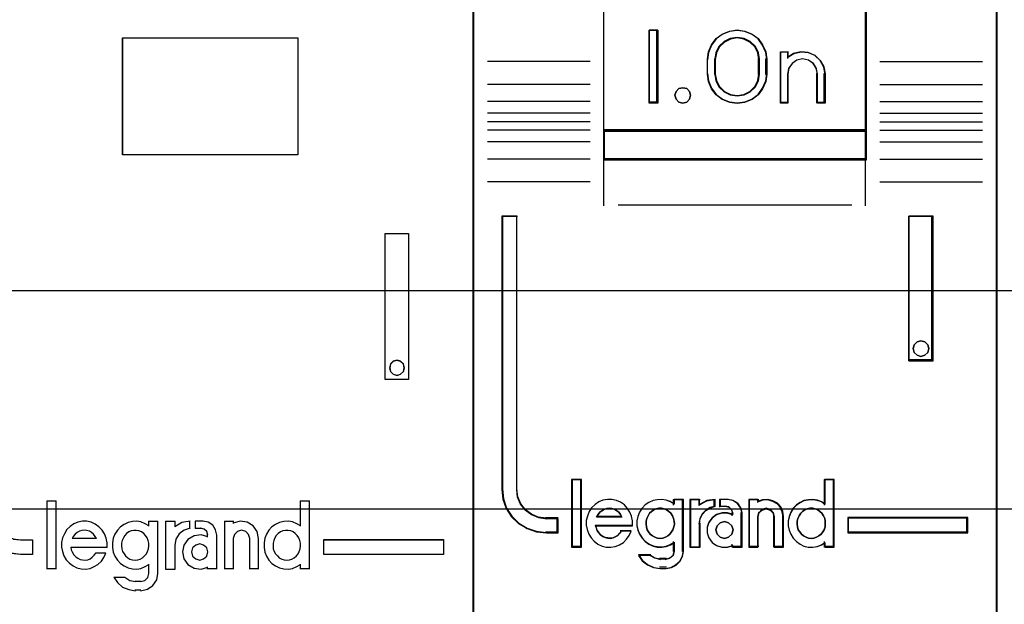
# Model space of a CAD drawing. Extents: x -558982 to 5119495, y -5290134 to 97908.
# Tile 145 of 256: x -473658 to -473320, y -21306 to -21106. Entities that reach past the tile are written whole.
import ezdxf

# ---------------------------------------------------------------- set-up
doc = ezdxf.new("R2010")
doc.units = 0
doc.header["$MEASUREMENT"] = 0
doc.layers.get('0').update_dxf_attribs({"color": 252})
doc.layers.add('30', color=7, linetype='Continuous')
doc.layers.add('45', color=8, linetype='Continuous')

# ---------------------------------------------------------------- blocks, each defined once
blk = doc.blocks.new('*U1075')
at = {"layer": '30', "color": 7}
blk.add_lwpolyline([(499.9802, -142.47767), (844.087401, -142.47767), (844.087401, -178.455247), (499.9802, -178.455247), (499.9802, -142.47767)], close=True, dxfattribs=at)
for points in [[(499.9802, -142.47767), (844.087401, -142.47767), (844.087401, -178.455247), (499.9802, -178.455247), (499.9802, -142.47767)], [(499.9802, -149.974543), (844.087401, -149.974543), (844.087401, -170.958374), (499.9802, -170.958374), (499.9802, -149.974543)]]:
    blk.add_lwpolyline(points, dxfattribs=at)
blk = doc.blocks.new('*U1078')
at = {"layer": '45', "color": 7}
for points in [[(599.990556, -118.986054), (618.009651, -118.986054), (618.009651, -118.986054), (618.009651, -202.015715), (618.009651, -202.015715), (599.990556, -202.015715), (599.990556, -202.015715), (599.990556, -118.986054), (599.990556, -118.986054)], [(605.9872, -162.28308), (612.002403, -162.28308), (612.002403, -166.300303), (605.9872, -166.300303), (605.9872, -162.28308)], [(605.992503, -162.288376), (611.9971, -162.288376), (611.9971, -166.295006), (605.992503, -166.295006), (605.992503, -162.288376)], [(600.989996, -168.996105), (601.493677, -168.996105), (601.493677, -178.507793), (601.522961, -178.765023), (601.628382, -179.004715), (601.780658, -179.215177), (601.991501, -179.367177), (602.231628, -179.472407), (602.489325, -179.501638), (602.893441, -179.501638), (602.893441, -180.004407), (602.489325, -180.004407), (602.161347, -179.963484), (601.839225, -179.858253), (601.558101, -179.671177), (601.312118, -179.425638), (601.136415, -179.139177), (601.030994, -178.835177), (600.989996, -178.507793), (600.989996, -168.996105)], [(614.995423, -168.990809), (615.803989, -168.990809), (615.803989, -168.990809), (615.803989, -174.006379), (615.803989, -174.006379), (614.995423, -174.006379), (614.995423, -174.006379), (614.995423, -168.990809), (614.995423, -168.990809)], [(615.000725, -168.996105), (615.798687, -168.996105), (615.798687, -174.001082), (615.000725, -174.001082), (615.000725, -168.996105)], [(615.65288, -173.602538), (615.623563, -173.473149), (615.523884, -173.384929), (615.406614, -173.349641), (615.277618, -173.384929), (615.183802, -173.473149), (615.154485, -173.602538), (615.183802, -173.726046), (615.277618, -173.820147), (615.406614, -173.855435), (615.523884, -173.820147), (615.623563, -173.726046), (615.65288, -173.602538)], [(606.419003, -180.203017), (606.513973, -180.191162), (606.591137, -180.161525), (606.674236, -180.120032), (606.745464, -180.054829), (606.80482, -179.983699), (606.84637, -179.900714), (606.876048, -179.811801), (606.893855, -179.711034), (606.887919, -179.616193), (606.864177, -179.521353), (606.828563, -179.43244), (606.781078, -179.355383), (606.715785, -179.29018), (606.632686, -179.230905), (606.549587, -179.19534), (606.460552, -179.183485), (606.371517, -179.183485), (606.288418, -179.19534), (606.199383, -179.230905), (606.128156, -179.29018), (606.062863, -179.355383), (606.015378, -179.43244), (605.973829, -179.521353), (605.956022, -179.616193), (605.950086, -179.711034), (605.961957, -179.811801), (605.9857, -179.900714), (606.039121, -179.983699), (606.092542, -180.054829), (606.169705, -180.120032), (606.240933, -180.161525), (606.329968, -180.191162), (606.419003, -180.203017)], [(611.626593, -180.203017), (611.715688, -180.191162), (611.798843, -180.161525), (611.881998, -180.120032), (611.953274, -180.054829), (612.012671, -179.983699), (612.048309, -179.900714), (612.083947, -179.811801), (612.089887, -179.711034), (612.089887, -179.616193), (612.066128, -179.521353), (612.03643, -179.43244), (611.977033, -179.355383), (611.911697, -179.29018), (611.840421, -179.230905), (611.757266, -179.19534), (611.668171, -179.183485), (611.579076, -179.183485), (611.484041, -179.19534), (611.406825, -179.230905), (611.32961, -179.29018), (611.264273, -179.355383), (611.216756, -179.43244), (611.175178, -179.521353), (611.15142, -179.616193), (611.15142, -179.711034), (611.157359, -179.811801), (611.192997, -179.900714), (611.234575, -179.983699), (611.299911, -180.054829), (611.365248, -180.120032), (611.448403, -180.161525), (611.537498, -180.191162), (611.626593, -180.203017)], [(608.908643, -179.920991), (608.87853, -179.782978), (608.770126, -179.680968), (608.637632, -179.638964), (608.499115, -179.680968), (608.390711, -179.782978), (608.354576, -179.920991), (608.390711, -180.059004), (608.499115, -180.161013), (608.637632, -180.203017), (608.770126, -180.161013), (608.87853, -180.059004), (608.908643, -179.920991)]]:
    blk.add_lwpolyline(points, close=True, dxfattribs=at)
at = {"layer": '45', "color": 59}
blk.add_lwpolyline([(599.995858, -118.99135), (618.004349, -118.99135), (618.004349, -202.010419), (599.995858, -202.010419), (599.995858, -118.99135)], close=True, dxfattribs=at)
at = {"layer": '45', "color": 1}
blk.add_lwpolyline([(602.233243, -179.477192), (602.492376, -179.506451), (602.492376, -179.506451), (602.898743, -179.506451), (602.898743, -179.506451), (602.898743, -180.009703), (602.898743, -180.009703), (602.492376, -180.009703), (602.492376, -180.009703), (602.16257, -179.968741)], dxfattribs=at)
at = {"layer": '45', "color": 255}
blk.add_lwpolyline([(615.658182, -173.602538), (615.628241, -173.470439), (615.526441, -173.380372), (615.406677, -173.344345), (615.274936, -173.380372), (615.179124, -173.470439), (615.149183, -173.602538), (615.179124, -173.728632), (615.274936, -173.824704), (615.406677, -173.860731), (615.526441, -173.824704), (615.628241, -173.728632), (615.658182, -173.602538)], close=True, dxfattribs=at)
at = {"layer": '45', "color": 7}
for points in [[(603.389185, -178.166601), (603.389185, -180.504905)], [(603.389185, -178.166601), (603.712611, -178.166601)], [(603.699356, -178.166601), (603.699356, -180.504905)], [(612.076632, -178.166601), (612.076632, -179.037837)], [(612.076632, -178.166601), (612.40536, -178.166601)], [(612.392105, -178.166601), (612.392105, -180.504905)], [(605.456993, -179.769047), (605.456993, -179.604215), (605.421579, -179.451156), (605.368459, -179.298098), (605.285826, -179.168587), (605.179585, -179.056736), (605.049734, -178.962547), (604.913981, -178.897791), (604.754619, -178.868357), (604.612963, -178.868357), (604.453601, -178.897791), (604.317848, -178.95666), (604.187997, -179.044963), (604.081755, -179.150926), (603.993221, -179.292211), (603.928295, -179.433496), (603.892882, -179.592441), (603.892882, -179.751386), (603.922393, -179.904445), (603.975514, -180.051616), (604.058146, -180.187014), (604.164388, -180.304751), (604.288336, -180.398941), (604.424089, -180.463697), (604.571647, -180.499018), (604.725107, -180.504905), (604.872665, -180.481357), (605.01432, -180.422489), (605.144171, -180.34596), (605.262217, -180.239996), (605.350752, -180.110485), (605.415677, -179.963313)], [(606.893855, -179.027302), (606.764004, -178.950773), (606.616447, -178.891904), (606.474791, -178.868357), (606.327233, -178.874244), (606.179676, -178.909565), (606.043923, -178.97432), (605.914072, -179.062623), (605.813733, -179.174474), (605.725198, -179.303985), (605.666175, -179.451156), (605.642566, -179.604215), (605.642566, -179.769047), (605.666175, -179.922105), (605.725198, -180.069277), (605.813733, -180.198788), (605.914072, -180.310638), (606.043923, -180.398941), (606.179676, -180.463697), (606.327233, -180.499018), (606.474791, -180.504905), (606.616447, -180.481357), (606.764004, -180.422489), (606.893855, -180.34596)], [(606.8806, -178.868357), (606.8806, -179.037837)], [(606.8806, -178.868357), (607.204026, -178.868357)], [(607.190771, -178.868357), (607.190771, -180.669089)], [(607.461177, -178.868357), (607.461177, -180.504905)], [(607.461177, -178.868357), (607.789905, -178.868357)], [(608.304206, -178.868357), (608.022443, -178.912227), (607.77665, -179.056374)], [(607.77665, -178.868357), (607.77665, -179.056374)], [(608.290951, -178.868357), (608.290951, -179.114633)], [(608.484477, -178.868357), (608.484477, -179.114633)], [(608.754883, -178.868357), (608.484477, -178.868357)], [(609.224116, -179.347669), (609.181898, -179.155944), (609.085401, -179.006159), (608.928592, -178.898314), (608.741627, -178.868357)], [(609.483918, -178.868357), (609.483918, -180.504905)], [(609.483918, -178.868357), (609.802042, -178.868357)], [(610.655676, -179.458891), (610.608175, -179.220291), (610.47161, -179.023447), (610.263795, -178.898182), (610.020353, -178.868357), (609.788787, -178.933972)], [(609.788787, -178.868357), (609.788787, -178.945153)], [(612.089887, -179.027302), (611.971726, -178.950773), (611.824026, -178.891904), (611.676325, -178.868357), (611.522716, -178.874244), (611.375016, -178.909565), (611.239131, -178.97432), (611.115063, -179.062623), (611.008718, -179.174474), (610.926006, -179.303985), (610.872834, -179.451156), (610.849202, -179.604215), (610.849202, -179.769047), (610.872834, -179.922105), (610.926006, -180.069277), (611.008718, -180.198788), (611.115063, -180.310638), (611.239131, -180.398941), (611.375016, -180.463697), (611.522716, -180.499018), (611.676325, -180.504905), (611.824026, -180.481357), (611.971726, -180.422489), (612.089887, -180.34596)], [(605.093801, -179.458891), (605.052212, -179.38587), (604.986857, -179.306764), (604.921503, -179.251998), (604.850207, -179.209403), (604.755145, -179.185063), (604.677908, -179.172892), (604.594729, -179.185063), (604.505609, -179.209403), (604.428372, -179.251998), (604.363018, -179.306764), (604.297663, -179.38587), (604.256074, -179.458891)], [(608.304206, -179.101393), (608.100378, -179.167302), (607.926524, -179.29912), (607.81262, -179.478872), (607.77665, -179.694575)], [(608.908643, -179.399455), (608.682848, -179.334429), (608.445168, -179.363986), (608.231257, -179.488128), (608.094592, -179.683207), (608.047056, -179.919667), (608.094592, -180.156127), (608.231257, -180.351206), (608.445168, -180.475347), (608.682848, -180.504905), (608.908643, -180.439878)], [(608.484477, -179.101393), (608.680654, -179.101393)], [(608.908643, -179.347669), (608.877374, -179.218374), (608.789822, -179.132177), (608.664747, -179.101393)], [(608.895388, -179.334429), (608.895388, -179.413873)], [(609.210861, -179.334429), (609.210861, -180.504905)], [(610.353458, -179.458891), (610.311408, -179.318934), (610.215294, -179.215488), (610.071122, -179.172892), (609.932958, -179.215488), (609.830837, -179.318934), (609.788787, -179.458891)], [(604.256074, -179.44565), (605.093801, -179.44565)], [(607.461177, -180.504905), (607.789905, -180.504905), (607.789905, -179.681335)], [(609.788787, -179.44565), (609.788787, -180.504905)], [(610.340203, -179.44565), (610.340203, -180.504905)], [(610.642421, -179.44565), (610.642421, -180.504905)], [(604.208355, -179.760779), (605.456993, -179.760779)], [(604.208355, -179.760779), (604.226168, -179.85165), (604.267731, -179.942521), (604.315232, -180.015217), (604.380545, -180.081856), (604.451796, -180.136379), (604.534923, -180.178785), (604.618049, -180.190901), (604.707113, -180.203017), (604.796177, -180.184843), (604.879303, -180.154553), (604.950554, -180.10003), (605.015868, -180.033392), (605.075244, -179.960695)], [(605.061989, -179.954093), (605.414577, -179.954093)], [(606.8806, -180.335424), (606.8806, -180.669089)], [(612.076632, -180.335424), (612.076632, -180.504905)], [(603.389185, -180.491664), (603.712611, -180.491664)], [(606.607543, -181.249031), (606.840171, -181.201097), (607.031046, -181.075271), (607.162272, -180.877543), (607.204026, -180.655849)], [(606.607543, -180.931255), (606.753745, -180.900654), (606.851213, -180.790492), (606.893855, -180.655849)], [(608.895388, -180.428109), (608.895388, -180.504905)], [(608.895388, -180.491664), (609.224116, -180.491664)], [(609.483918, -180.491664), (609.802042, -180.491664)], [(610.340203, -180.491664), (610.655676, -180.491664)], [(612.076632, -180.491664), (612.40536, -180.491664)], [(605.687633, -180.785607), (605.812895, -180.972181), (605.99184, -181.122643), (606.200609, -181.21292), (606.427273, -181.249031)], [(605.687633, -180.785607), (606.082638, -180.785607)], [(606.069383, -180.785607), (606.239229, -180.899592), (606.427273, -180.931255)], [(606.414017, -180.918014), (606.620798, -180.918014)], [(606.620798, -181.23579), (606.414017, -181.23579)]]:
    blk.add_lwpolyline(points, dxfattribs=at)
at = {"layer": '45', "color": 1}
for points in [[(612.8905, -179.493317), (617.004909, -179.493317), (617.004909, -179.493317), (617.004909, -180.009703), (617.004909, -180.009703), (612.8905, -180.009703), (612.8905, -180.009703), (612.8905, -179.493317), (612.8905, -179.493317)], [(612.895802, -179.498613), (616.999606, -179.498613), (616.999606, -180.004407), (612.895802, -180.004407), (612.895802, -179.498613)]]:
    blk.add_lwpolyline(points, close=True, dxfattribs=at)
blk = doc.blocks.new('*U1079')
at = {"layer": '45', "color": 7}
for points in [[(635.994284, -119.158183), (618.007, -119.158183), (618.007, -200.929979), (635.994284, -200.929979), (635.994284, -119.158183)], [(635.975726, -119.179368), (618.025558, -119.179368), (618.025558, -200.908794), (635.975726, -200.908794), (635.975726, -119.179368)], [(622.492554, -165.482028), (631.50873, -165.482028), (631.50873, -161.006678), (622.492554, -161.006678), (622.492554, -165.482028)], [(624.356233, -162.020914), (624.356233, -164.528699), (624.059317, -164.528699), (624.059317, -162.020914), (624.356233, -162.020914)], [(628.057212, -162.767677), (628.096846, -163.018456), (628.096846, -163.531158), (628.057212, -163.781937), (627.949636, -164.027142), (627.796764, -164.238911), (627.587274, -164.389378), (627.33815, -164.489689), (627.077702, -164.528699), (626.811592, -164.489689), (626.562468, -164.389378), (626.35864, -164.238911), (626.200106, -164.027142), (626.09253, -163.781937), (626.052896, -163.531158), (626.052896, -163.018456), (626.09253, -162.767677), (626.200106, -162.522471), (626.35864, -162.310703), (626.562468, -162.160236), (626.811592, -162.059924), (627.077702, -162.020914), (627.33815, -162.059924), (627.587274, -162.160236), (627.796764, -162.310703), (627.949636, -162.522471), (628.057212, -162.767677)], [(627.842346, -163.530832), (627.842346, -163.016429), (627.802403, -162.792776), (627.699693, -162.580306), (627.522803, -162.412566), (627.311676, -162.30633), (627.077724, -162.267191), (626.838066, -162.30633), (626.62694, -162.412566), (626.450049, -162.580306), (626.347339, -162.792776), (626.307396, -163.016429), (626.307396, -163.530832), (626.347339, -163.754485), (626.450049, -163.966955), (626.62694, -164.134695), (626.838066, -164.24093), (627.077724, -164.274478), (627.311676, -164.24093), (627.522803, -164.134695), (627.699693, -163.966955), (627.802403, -163.754485), (627.842346, -163.530832)], [(629.019525, -162.815902), (629.270161, -162.759744), (629.509405, -162.782207), (629.742952, -162.883291), (629.925233, -163.057378), (630.050551, -163.276392), (630.090425, -163.523484), (630.090425, -164.528699), (629.828396, -164.528699), (629.828396, -163.523484), (629.788522, -163.321317), (629.685989, -163.158461), (629.520797, -163.046147), (629.315731, -163.006837), (629.122058, -163.046147), (628.962562, -163.158461), (628.84294, -163.321317), (628.808762, -163.523484), (628.808762, -164.528699), (628.558126, -164.528699), (628.558126, -162.759744), (628.808762, -162.759744), (628.808762, -162.950679), (629.019525, -162.815902)], [(625.441567, -164.124535), (625.477622, -164.255294), (625.441567, -164.386053), (625.345423, -164.487094), (625.213225, -164.528699), (625.069008, -164.487094), (624.978873, -164.386053), (624.93681, -164.255294), (624.978873, -164.124535), (625.069008, -164.023494), (625.213225, -163.993776), (625.345423, -164.023494), (625.441567, -164.124535)], [(631.50873, -165.439658), (622.492554, -165.439658), (622.492554, -166.467135), (631.50873, -166.467135), (631.50873, -165.439658)], [(620.933745, -179.268225), (620.933745, -178.778737), (620.531278, -178.778737), (620.259189, -178.740238), (620.02111, -178.63574), (619.811374, -178.487243), (619.646986, -178.283748), (619.539284, -178.041754), (619.510941, -177.77776), (619.510941, -168.394978), (619.006441, -168.394978), (619.006441, -177.77776), (619.040452, -178.113252), (619.148155, -178.432245), (619.329548, -178.712738), (619.578964, -178.943733), (619.868059, -179.119729), (620.185498, -179.229726), (620.531278, -179.268225), (620.933745, -179.268225)], [(632.961498, -168.394978), (632.961498, -173.360233), (633.801876, -173.360233), (633.801876, -168.394978), (632.961498, -168.394978)], [(633.614666, -172.809774), (633.650767, -172.939886), (633.614666, -173.081826), (633.518394, -173.170539), (633.380004, -173.211938), (633.247631, -173.170539), (633.15136, -173.081826), (633.115258, -172.939886), (633.15136, -172.809774), (633.247631, -172.709233), (633.380004, -172.679663), (633.518394, -172.709233), (633.614666, -172.809774)], [(621.721103, -179.742242), (621.721103, -177.448956), (621.413582, -177.448956), (621.413582, -179.742242), (621.721103, -179.742242)], [(634.994843, -178.738598), (630.867179, -178.738598), (630.867179, -179.268225), (634.994843, -179.268225), (634.994843, -178.738598)]]:
    blk.add_lwpolyline(points, close=True, dxfattribs=at)
at = {"layer": '45', "color": 139}
for points in [[(635.994284, -119.158183), (618.007, -119.158183), (618.007, -200.929979), (635.994284, -200.929979), (635.994284, -119.158183)], [(625.477622, -164.255294), (625.441567, -164.124535), (625.345423, -164.023494), (625.213225, -163.993776), (625.069008, -164.023494), (624.978873, -164.124535), (624.93681, -164.255294), (624.978873, -164.386053), (625.069008, -164.487094), (625.213225, -164.528699), (625.345423, -164.487094), (625.441567, -164.386053), (625.477622, -164.255294)], [(633.650767, -172.939886), (633.614666, -172.809774), (633.518394, -172.709233), (633.380004, -172.679663), (633.247631, -172.709233), (633.15136, -172.809774), (633.115258, -172.939886), (633.15136, -173.081826), (633.247631, -173.170539), (633.380004, -173.211938), (633.518394, -173.170539), (633.614666, -173.081826), (633.650767, -172.939886)], [(624.428647, -179.453595), (624.527099, -179.442183), (624.613967, -179.413653), (624.695045, -179.368006), (624.76454, -179.310947), (624.828244, -179.231064), (624.868783, -179.156887), (624.897739, -179.059886), (624.920904, -178.962885), (624.909321, -178.865884), (624.891948, -178.768883), (624.851409, -178.683294), (624.799288, -178.592), (624.729793, -178.529234), (624.654506, -178.477881), (624.567637, -178.437939), (624.474977, -178.420822), (624.388109, -178.420822), (624.289657, -178.437939), (624.214371, -178.477881), (624.133293, -178.529234), (624.063798, -178.592), (624.017468, -178.683294), (623.97693, -178.768883), (623.947973, -178.865884), (623.947973, -178.962885), (623.959556, -179.059886), (623.988512, -179.156887), (624.034842, -179.231064), (624.092755, -179.310947), (624.173832, -179.368006), (624.25491, -179.413653), (624.341779, -179.442183), (624.428647, -179.453595)], [(629.61589, -179.453595), (629.7089, -179.442183), (629.796096, -179.413653), (629.883293, -179.368006), (629.95305, -179.310947), (630.011182, -179.231064), (630.0635, -179.156887), (630.092565, -179.059886), (630.098378, -178.962885), (630.098378, -178.865884), (630.080939, -178.768883), (630.040247, -178.683294), (629.982116, -178.592), (629.912359, -178.529234), (629.842601, -178.477881), (629.755404, -178.437939), (629.668208, -178.420822), (629.569385, -178.420822), (629.482188, -178.437939), (629.394991, -178.477881), (629.313608, -178.529234), (629.255476, -178.592), (629.197345, -178.683294), (629.156653, -178.768883), (629.133401, -178.865884), (629.133401, -178.962885), (629.145027, -179.059886), (629.174093, -179.156887), (629.226411, -179.231064), (629.284542, -179.310947), (629.354299, -179.368006), (629.441496, -179.413653), (629.528693, -179.442183), (629.61589, -179.453595)], [(626.933041, -179.164948), (626.891192, -179.02357), (626.783582, -178.917536), (626.640101, -178.876301), (626.49662, -178.917536), (626.38901, -179.02357), (626.347162, -179.164948), (626.38901, -179.306326), (626.49662, -179.41236), (626.640101, -179.453595), (626.783582, -179.41236), (626.891192, -179.306326), (626.933041, -179.164948)]]:
    blk.add_lwpolyline(points, close=True, dxfattribs=at)
for points in [[(622.492554, -155.318482), (622.492554, -166.467135)], [(631.466313, -155.318482), (631.466313, -166.467135)], [(624.356233, -162.020914), (624.059317, -162.020914)], [(624.059317, -162.020914), (624.059317, -164.528699)], [(624.313816, -162.020914), (624.313816, -164.528699)], [(628.096846, -163.043095), (628.057212, -162.786122), (627.949636, -162.53486), (627.796764, -162.317861), (627.587274, -162.163677), (627.33815, -162.060888), (627.077702, -162.020914), (626.811592, -162.060888), (626.562468, -162.163677), (626.35864, -162.317861), (626.200106, -162.53486), (626.09253, -162.786122), (626.052896, -163.043095)], [(627.842346, -163.043095), (627.802403, -162.811482), (627.699693, -162.591449), (627.522803, -162.41774), (627.311676, -162.307723), (627.077724, -162.267191), (626.838066, -162.307723), (626.62694, -162.41774), (626.450049, -162.591449), (626.347339, -162.811482), (626.307396, -163.043095)], [(628.558126, -162.759744), (628.841787, -162.759744)], [(628.558126, -162.759744), (628.558126, -164.528699)], [(628.802021, -162.759744), (628.802021, -162.987484)], [(630.090425, -163.546241), (630.050342, -163.291786), (629.924364, -163.066247), (629.741125, -162.886972), (629.506349, -162.782877), (629.265847, -162.759744), (629.013892, -162.817575), (628.802021, -162.956369)], [(622.033925, -163.096058), (618.505395, -163.096058)], [(626.052896, -163.546241), (626.052896, -163.003373)], [(626.307396, -163.546241), (626.307396, -163.003373)], [(627.802581, -163.546241), (627.802581, -163.003373)], [(628.05708, -163.546241), (628.05708, -163.003373)], [(629.835926, -163.546241), (629.795494, -163.333814), (629.691526, -163.162693), (629.524022, -163.044678), (629.316086, -163.003373), (629.119701, -163.044678), (628.957973, -163.162693), (628.836677, -163.333814), (628.802021, -163.546241)], [(631.967359, -163.096058), (635.495889, -163.096058)], [(626.052896, -163.506519), (626.09253, -163.763492), (626.200106, -164.014754), (626.35864, -164.231753), (626.562468, -164.385937), (626.811592, -164.488726), (627.077702, -164.528699), (627.33815, -164.488726), (627.587274, -164.385937), (627.796764, -164.231753), (627.949636, -164.014754), (628.057212, -163.763492), (628.096846, -163.506519)], [(626.307396, -163.506519), (626.347339, -163.737484), (626.450049, -163.956901), (626.62694, -164.130125), (626.838066, -164.239834), (627.077724, -164.274478), (627.311676, -164.239834), (627.522803, -164.130125), (627.699693, -163.956901), (627.802403, -163.737484), (627.842346, -163.506519)], [(628.802021, -163.506519), (628.802021, -164.528699)], [(629.79616, -163.506519), (629.79616, -164.528699)], [(630.05066, -163.506519), (630.05066, -164.528699)], [(622.033925, -163.885202), (618.505395, -163.885202)], [(631.967359, -163.885202), (635.495889, -163.885202)], [(622.033925, -164.47044), (618.505395, -164.47044)], [(624.356233, -164.486329), (624.059317, -164.486329)], [(628.558126, -164.486329), (628.841787, -164.486329)], [(629.79616, -164.486329), (630.090425, -164.486329)], [(631.967359, -164.47044), (635.495889, -164.47044)], [(622.033925, -164.870309), (618.505395, -164.870309)], [(622.033925, -165.1669), (618.505395, -165.1669)], [(631.967359, -164.870309), (635.495889, -164.870309)], [(631.967359, -165.1669), (635.495889, -165.1669)], [(622.033925, -165.450251), (618.505395, -165.450251)], [(622.492554, -165.439658), (631.50873, -165.439658)], [(631.967359, -165.450251), (635.495889, -165.450251)], [(622.033925, -165.852767), (618.505395, -165.852767)], [(631.967359, -165.852767), (635.495889, -165.852767)], [(622.033925, -166.443302), (618.505395, -166.443302)], [(622.492554, -166.427413), (631.50873, -166.427413)], [(622.492554, -166.427413), (622.492554, -168.050721)], [(631.466313, -166.427413), (631.466313, -168.050721)], [(631.967359, -166.443302), (635.495889, -166.443302)], [(622.033925, -167.22715), (618.505395, -167.22715)], [(631.967359, -167.22715), (635.495889, -167.22715)], [(622.988298, -168.010998), (631.012986, -168.010998)], [(619.006441, -168.394978), (619.006441, -177.782621)], [(619.006441, -168.394978), (619.541951, -168.394978)], [(619.499534, -168.394978), (619.499534, -177.782621)], [(632.961498, -173.360233), (632.961498, -168.394978)], [(632.961498, -168.394978), (633.801876, -168.394978)], [(633.75946, -173.360233), (633.75946, -168.394978)], [(632.961498, -173.320511), (633.801876, -173.320511)], [(621.392374, -177.430419), (621.392374, -179.760779)], [(621.392374, -177.430419), (621.73966, -177.430419)], [(621.699894, -177.430419), (621.699894, -179.760779)], [(630.055962, -177.430419), (630.055962, -178.314896)], [(630.055962, -177.430419), (630.40855, -177.430419)], [(630.366133, -177.430419), (630.366133, -179.760779)], [(619.006441, -177.742899), (619.040678, -178.086238), (619.149095, -178.412692), (619.331691, -178.699746), (619.582761, -178.936143), (619.873774, -179.116255), (620.193317, -179.228826), (620.541391, -179.268225)], [(619.499534, -177.742899), (619.528474, -178.016675), (619.638448, -178.267637), (619.806303, -178.478673), (620.020463, -178.632673), (620.263563, -178.741042), (620.541391, -178.780968)], [(623.484042, -179.019915), (623.484042, -178.85715), (623.455529, -178.694384), (623.392801, -178.554069), (623.307262, -178.419367), (623.204615, -178.307115), (623.067753, -178.2117), (622.930891, -178.155574), (622.776921, -178.116286), (622.622951, -178.116286), (622.468981, -178.144349), (622.326416, -178.200475), (622.200959, -178.295889), (622.081205, -178.402529), (621.995666, -178.537231), (621.93864, -178.688771), (621.898722, -178.840312), (621.898722, -179.003077), (621.927235, -179.154618), (621.984261, -179.306158), (622.064097, -179.435248), (622.166744, -179.553112), (622.292201, -179.648527), (622.440468, -179.715878), (622.583033, -179.749553), (622.737003, -179.760779), (622.890973, -179.732716), (623.03924, -179.67659), (623.1704, -179.592401), (623.278749, -179.485761), (623.375693, -179.351059), (623.444124, -179.210744)], [(624.920904, -178.279052), (624.783429, -178.194862), (624.640225, -178.144349), (624.491294, -178.116286), (624.336634, -178.127511), (624.193431, -178.155574), (624.0445, -178.222925), (623.918481, -178.307115), (623.815374, -178.419367), (623.723724, -178.554069), (623.666443, -178.705609), (623.637802, -178.85715), (623.637802, -179.019915), (623.666443, -179.171455), (623.723724, -179.31177), (623.815374, -179.446473), (623.918481, -179.558725), (624.0445, -179.654139), (624.193431, -179.715878), (624.336634, -179.749553), (624.491294, -179.760779), (624.640225, -179.732716), (624.783429, -179.67659), (624.920904, -179.592401)], [(624.881138, -178.116286), (624.881138, -178.314896)], [(624.881138, -178.116286), (625.233726, -178.116286)], [(625.19131, -178.116286), (625.19131, -179.909074)], [(625.453762, -178.116286), (625.453762, -179.760779)], [(625.453762, -178.116286), (625.803699, -178.116286)], [(626.320651, -178.116286), (626.027327, -178.163525), (625.763933, -178.325489)], [(625.763933, -178.116286), (625.763933, -178.325489)], [(626.320651, -178.344026), (626.147051, -178.396963), (625.997396, -178.485192), (625.871685, -178.614594), (625.793865, -178.78517), (625.763933, -178.955745)], [(626.280886, -178.116286), (626.280886, -178.386396)], [(626.474411, -178.116286), (626.474411, -178.386396)], [(626.771327, -178.116286), (626.474411, -178.116286)], [(626.474411, -178.344026), (626.699749, -178.344026)], [(626.933041, -178.611487), (626.887089, -178.481018), (626.788622, -178.376643), (626.657333, -178.344026)], [(627.243212, -178.611487), (627.200858, -178.420566), (627.085896, -178.259477), (626.92253, -178.15805), (626.728911, -178.116286)], [(627.473852, -178.116286), (627.473852, -179.760779)], [(627.473852, -178.116286), (627.815836, -178.116286)], [(628.66947, -178.730654), (628.640377, -178.55512), (628.570555, -178.385438), (628.454185, -178.256713), (628.297085, -178.168946), (628.128348, -178.116286), (627.942156, -178.127988), (627.773419, -178.186499)], [(627.773419, -178.116286), (627.773419, -178.222211)], [(630.098378, -178.279052), (629.971968, -178.194862), (629.82832, -178.144349), (629.673181, -178.116286), (629.518041, -178.127511), (629.368647, -178.155574), (629.236492, -178.222925), (629.110081, -178.307115), (629.000909, -178.419367), (628.91472, -178.554069), (628.857261, -178.705609), (628.828532, -178.85715), (628.828532, -179.019915), (628.857261, -179.171455), (628.91472, -179.31177), (629.000909, -179.446473), (629.110081, -179.558725), (629.236492, -179.654139), (629.368647, -179.715878), (629.518041, -179.749553), (629.673181, -179.760779), (629.82832, -179.732716), (629.971968, -179.67659), (630.098378, -179.592401)], [(623.123501, -178.730654), (623.076814, -178.635807), (623.018456, -178.55993), (622.948426, -178.509345), (622.866724, -178.452437), (622.779187, -178.433468), (622.691649, -178.420822), (622.604111, -178.433468), (622.52241, -178.452437), (622.434872, -178.509345), (622.364842, -178.55993), (622.306484, -178.635807), (622.253961, -178.730654)], [(622.253961, -178.690932), (623.123501, -178.690932)], [(626.933041, -178.636529), (626.746631, -178.57971), (626.560221, -178.57971), (626.367986, -178.636529), (626.222354, -178.744486), (626.105847, -178.897898), (626.047594, -179.068355), (626.047594, -179.261541), (626.105847, -179.431998), (626.222354, -179.591092), (626.367986, -179.693367), (626.560221, -179.750186), (626.746631, -179.750186), (626.933041, -179.693367)], [(626.890624, -178.569117), (626.890624, -178.675043)], [(627.200795, -178.569117), (627.200795, -179.760779)], [(628.359298, -178.730654), (628.31745, -178.572576), (628.221796, -178.465083), (628.066359, -178.420822), (627.922878, -178.465083), (627.815268, -178.572576), (627.773419, -178.730654)], [(627.773419, -178.690932), (627.773419, -179.760779)], [(628.316882, -178.690932), (628.316882, -179.760779)], [(628.629704, -178.690932), (628.629704, -179.760779)], [(620.498975, -178.738598), (620.933745, -178.738598)], [(620.893979, -178.738598), (620.893979, -179.268225)], [(620.893979, -178.738598), (620.893979, -179.268225)], [(622.208893, -178.998115), (623.484042, -178.998115)], [(622.208893, -178.998115), (622.237986, -179.088013), (622.267078, -179.17791), (622.325264, -179.261814), (622.383449, -179.333732), (622.464908, -179.393663), (622.552185, -179.423629), (622.639463, -179.441608), (622.732559, -179.453595), (622.819837, -179.435615), (622.895477, -179.40565), (622.976937, -179.351711), (623.046759, -179.279793), (623.104944, -179.201882)], [(625.453762, -179.760779), (625.803699, -179.760779), (625.803699, -178.916023)], [(630.867179, -178.738598), (634.994843, -178.738598)], [(630.867179, -178.738598), (630.867179, -179.268225)], [(634.955077, -179.268225), (634.955077, -178.738598)], [(620.498975, -179.228503), (620.933745, -179.228503)], [(623.065178, -179.183485), (623.444276, -179.183485)], [(630.867179, -179.228503), (634.994843, -179.228503)], [(621.392374, -179.721057), (621.73966, -179.721057)], [(624.881138, -179.556872), (624.881138, -179.909074)], [(626.890624, -179.654853), (626.890624, -179.760779)], [(626.890624, -179.721057), (627.243212, -179.721057)], [(627.473852, -179.721057), (627.815836, -179.721057)], [(628.316882, -179.721057), (628.66947, -179.721057)], [(630.055962, -179.556872), (630.055962, -179.760779)], [(630.055962, -179.721057), (630.40855, -179.721057)], [(623.685521, -180.004407), (623.820601, -180.202124), (624.002666, -180.351909), (624.21997, -180.453763), (624.449019, -180.48372)], [(623.685521, -180.004407), (624.109687, -180.004407)], [(624.069921, -180.004407), (624.250148, -180.126332), (624.449019, -180.176536)], [(624.608082, -180.48372), (624.798754, -180.454464), (624.965593, -180.366697), (625.108597, -180.237973), (625.197975, -180.056588), (625.233726, -179.869352)], [(624.608082, -180.176536), (624.754916, -180.132653), (624.876215, -180.026079), (624.920904, -179.869352)], [(624.409254, -180.136814), (624.650498, -180.136814)], [(624.650498, -180.443998), (624.409254, -180.443998)]]:
    blk.add_lwpolyline(points, dxfattribs=at)
at = {"layer": '45', "color": 59}
for points in [[(622.492554, -165.482028), (631.50873, -165.482028), (631.50873, -161.006678), (622.492554, -161.006678), (622.492554, -165.482028)], [(624.356233, -162.020914), (624.356233, -164.528699), (624.059317, -164.528699), (624.059317, -162.020914), (624.356233, -162.020914)], [(628.057212, -162.767677), (628.096846, -163.018456), (628.096846, -163.531158), (628.057212, -163.781937), (627.949636, -164.027142), (627.796764, -164.238911), (627.587274, -164.389378), (627.33815, -164.489689), (627.077702, -164.528699), (626.811592, -164.489689), (626.562468, -164.389378), (626.35864, -164.238911), (626.200106, -164.027142), (626.09253, -163.781937), (626.052896, -163.531158), (626.052896, -163.018456), (626.09253, -162.767677), (626.200106, -162.522471), (626.35864, -162.310703), (626.562468, -162.160236), (626.811592, -162.059924), (627.077702, -162.020914), (627.33815, -162.059924), (627.587274, -162.160236), (627.796764, -162.310703), (627.949636, -162.522471), (628.057212, -162.767677)], [(627.842346, -163.530832), (627.842346, -163.016429), (627.802403, -162.792776), (627.699693, -162.580306), (627.522803, -162.412566), (627.311676, -162.30633), (627.077724, -162.267191), (626.838066, -162.30633), (626.62694, -162.412566), (626.450049, -162.580306), (626.347339, -162.792776), (626.307396, -163.016429), (626.307396, -163.530832), (626.347339, -163.754485), (626.450049, -163.966955), (626.62694, -164.134695), (626.838066, -164.24093), (627.077724, -164.274478), (627.311676, -164.24093), (627.522803, -164.134695), (627.699693, -163.966955), (627.802403, -163.754485), (627.842346, -163.530832)], [(627.823789, -163.52603), (627.823789, -163.021128), (627.784812, -162.801606), (627.684585, -162.593059), (627.511972, -162.428418), (627.30595, -162.324145), (627.077655, -162.285728), (626.843792, -162.324145), (626.63777, -162.428418), (626.465157, -162.593059), (626.36493, -162.801606), (626.325953, -163.021128), (626.325953, -163.52603), (626.36493, -163.745552), (626.465157, -163.954098), (626.63777, -164.11874), (626.843792, -164.223013), (627.077655, -164.255941), (627.30595, -164.223013), (627.511972, -164.11874), (627.684585, -163.954098), (627.784812, -163.745552), (627.823789, -163.52603)], [(629.019525, -162.815902), (629.270161, -162.759744), (629.509405, -162.782207), (629.742952, -162.883291), (629.925233, -163.057378), (630.050551, -163.276392), (630.090425, -163.523484), (630.090425, -164.528699), (629.828396, -164.528699), (629.828396, -163.523484), (629.788522, -163.321317), (629.685989, -163.158461), (629.520797, -163.046147), (629.315731, -163.006837), (629.122058, -163.046147), (628.962562, -163.158461), (628.84294, -163.321317), (628.808762, -163.523484), (628.808762, -164.528699), (628.558126, -164.528699), (628.558126, -162.759744), (628.808762, -162.759744), (628.808762, -162.950679), (629.019525, -162.815902)], [(625.441567, -164.124535), (625.477622, -164.255294), (625.441567, -164.386053), (625.345423, -164.487094), (625.213225, -164.528699), (625.069008, -164.487094), (624.978873, -164.386053), (624.93681, -164.255294), (624.978873, -164.124535), (625.069008, -164.023494), (625.213225, -163.993776), (625.345423, -164.023494), (625.441567, -164.124535)], [(631.50873, -165.439658), (622.492554, -165.439658), (622.492554, -166.467135), (631.50873, -166.467135), (631.50873, -165.439658)], [(631.487521, -165.460843), (622.511112, -165.460843), (622.511112, -166.448598), (631.487521, -166.448598), (631.487521, -165.460843)], [(632.961498, -168.394978), (632.961498, -173.360233), (633.801876, -173.360233), (633.801876, -168.394978), (632.961498, -168.394978)], [(633.614666, -172.809774), (633.650767, -172.939886), (633.614666, -173.081826), (633.518394, -173.170539), (633.380004, -173.211938), (633.247631, -173.170539), (633.15136, -173.081826), (633.115258, -172.939886), (633.15136, -172.809774), (633.247631, -172.709233), (633.380004, -172.679663), (633.518394, -172.709233), (633.614666, -172.809774)], [(621.73966, -179.760779), (621.73966, -177.430419), (621.392374, -177.430419), (621.392374, -179.760779), (621.73966, -179.760779)], [(628.828532, -178.8632), (628.828532, -179.024875), (628.857052, -179.175401), (628.914092, -179.314777), (628.999653, -179.448577), (629.10803, -179.560078), (629.233518, -179.654853), (629.364711, -179.716178), (629.513016, -179.749629), (629.667025, -179.760779), (629.821034, -179.732903), (629.963635, -179.677153), (630.089124, -179.593528), (630.089124, -179.760779), (630.40855, -179.760779), (630.40855, -177.430419), (630.089124, -177.430419), (630.089124, -178.288972), (629.963635, -178.205347), (629.821034, -178.155172), (629.667025, -178.127297), (629.513016, -178.138447), (629.364711, -178.166322), (629.233518, -178.233222), (629.10803, -178.316848), (628.999653, -178.428348), (628.914092, -178.562149), (628.857052, -178.712674), (628.828532, -178.8632)], [(621.898722, -179.003077), (621.927235, -179.154618), (621.984261, -179.306158), (622.064097, -179.435248), (622.166744, -179.553112), (622.292201, -179.648527), (622.440468, -179.715878), (622.583033, -179.749553), (622.737003, -179.760779), (622.890973, -179.732716), (623.03924, -179.67659), (623.1704, -179.592401), (623.278749, -179.485761), (623.375693, -179.351059), (623.444124, -179.210744), (623.096266, -179.210744), (623.03924, -179.283707), (622.970809, -179.351059), (622.890973, -179.401572), (622.816839, -179.429635), (622.7313, -179.446473), (622.640059, -179.435248), (622.55452, -179.41841), (622.468981, -179.390347), (622.389145, -179.334221), (622.332119, -179.26687), (622.275093, -179.188293), (622.24658, -179.104104), (622.218067, -179.019915), (623.484042, -179.019915), (623.484042, -178.85715), (623.455529, -178.694384), (623.392801, -178.554069), (623.307262, -178.419367), (623.204615, -178.307115), (623.067753, -178.2117), (622.930891, -178.155574), (622.776921, -178.116286), (622.622951, -178.116286), (622.468981, -178.144349), (622.326416, -178.200475), (622.200959, -178.295889), (622.081205, -178.402529), (621.995666, -178.537231), (621.93864, -178.688771), (621.898722, -178.840312), (621.898722, -179.003077)], [(623.723298, -178.55078), (623.666301, -178.701181), (623.637802, -178.851583), (623.637802, -179.013126), (623.666301, -179.163527), (623.723298, -179.302788), (623.814494, -179.436478), (623.917089, -179.547887), (624.042483, -179.642584), (624.190676, -179.703859), (624.333169, -179.737282), (624.487062, -179.748423), (624.635255, -179.720571), (624.777748, -179.664866), (624.914541, -179.58131), (624.914541, -179.898824), (624.874643, -180.038085), (624.766348, -180.132783), (624.635255, -180.171776), (624.430064, -180.171776), (624.247673, -180.132783), (624.082381, -180.038085), (623.6891, -180.038085), (623.820193, -180.221909), (623.996885, -180.36117), (624.207775, -180.455868), (624.430064, -180.48372), (624.635255, -180.48372), (624.817646, -180.455868), (624.977238, -180.372311), (625.114032, -180.249762), (625.199528, -180.077078), (625.233726, -179.898824), (625.233726, -178.116286), (624.914541, -178.116286), (624.914541, -178.277829), (624.777748, -178.194272), (624.635255, -178.144138), (624.487062, -178.116286), (624.333169, -178.127427), (624.190676, -178.155279), (624.042483, -178.222124), (623.917089, -178.305681), (623.814494, -178.417089), (623.723298, -178.55078)], [(625.453762, -178.116286), (625.453762, -179.760779), (625.779573, -179.760779), (625.779573, -178.935726), (625.808663, -178.772961), (625.884298, -178.610195), (626.006477, -178.486718), (626.151928, -178.402529), (626.320651, -178.352015), (626.320651, -178.116286), (626.035567, -178.155574), (625.779573, -178.290277), (625.779573, -178.116286), (625.453762, -178.116286)], [(625.472319, -178.134823), (625.472319, -179.742242), (625.784181, -179.742242), (625.784181, -178.935789), (625.812026, -178.776693), (625.884422, -178.617597), (626.00137, -178.496904), (626.140594, -178.414613), (626.302094, -178.365238), (626.302094, -178.134823), (626.029215, -178.173225), (625.784181, -178.304891), (625.784181, -178.134823), (625.472319, -178.134823)], [(626.105076, -178.907663), (626.047594, -179.076041), (626.047594, -179.26687), (626.105076, -179.435248), (626.220039, -179.592401), (626.363743, -179.693427), (626.553433, -179.749553), (626.737374, -179.749553), (626.921315, -179.693427), (626.921315, -179.760779), (627.243212, -179.760779), (627.243212, -178.582132), (627.202975, -178.402529), (627.09376, -178.250988), (626.938559, -178.155574), (626.754618, -178.116286), (626.490203, -178.116286), (626.490203, -178.352015), (626.679892, -178.352015), (626.794855, -178.380078), (626.881078, -178.46988), (626.921315, -178.582132), (626.921315, -178.649483), (626.737374, -178.593357), (626.553433, -178.593357), (626.363743, -178.649483), (626.220039, -178.756123), (626.105076, -178.907663)], [(627.473852, -178.116286), (627.473852, -179.760779), (627.784253, -179.760779), (627.784253, -178.705609), (627.82449, -178.565294), (627.927957, -178.46988), (628.065913, -178.430592), (628.215365, -178.46988), (628.307335, -178.565294), (628.347573, -178.705609), (628.347573, -179.760779), (628.66947, -179.760779), (628.66947, -178.705609), (628.640729, -178.537231), (628.571751, -178.374466), (628.456788, -178.250988), (628.301587, -178.166799), (628.134891, -178.116286), (627.950949, -178.127511), (627.784253, -178.183637), (627.784253, -178.116286), (627.473852, -178.116286)], [(627.492409, -178.134823), (627.492409, -179.742242), (627.793175, -179.742242), (627.793175, -178.71086), (627.832163, -178.573709), (627.932418, -178.480445), (628.066091, -178.442043), (628.210904, -178.480445), (628.30002, -178.573709), (628.339008, -178.71086), (628.339008, -179.742242), (628.650912, -179.742242), (628.650912, -178.71086), (628.623064, -178.546278), (628.556227, -178.387182), (628.444832, -178.266489), (628.29445, -178.184198), (628.132928, -178.134823), (627.954697, -178.145795), (627.793175, -178.200656), (627.793175, -178.134823), (627.492409, -178.134823)], [(623.076814, -178.635807), (623.123501, -178.730654), (622.253961, -178.730654), (622.306484, -178.635807), (622.364842, -178.55993), (622.434872, -178.509345), (622.52241, -178.452437), (622.604111, -178.433468), (622.691649, -178.420822), (622.779187, -178.433468), (622.866724, -178.452437), (622.948426, -178.509345), (623.018456, -178.55993), (623.076814, -178.635807)], [(623.123501, -178.730654), (622.253961, -178.730654), (622.306484, -178.635807), (622.364842, -178.55993), (622.434872, -178.509345), (622.52241, -178.452437), (622.604111, -178.433468), (622.691649, -178.420822), (622.779187, -178.433468), (622.866724, -178.452437), (622.948426, -178.509345), (623.018456, -178.55993), (623.076814, -178.635807), (623.123501, -178.730654)], [(624.828244, -179.231064), (624.76454, -179.310947), (624.695045, -179.368006), (624.613967, -179.413653), (624.527099, -179.442183), (624.428647, -179.453595), (624.341779, -179.442183), (624.25491, -179.413653), (624.173832, -179.368006), (624.092755, -179.310947), (624.034842, -179.231064), (623.988512, -179.156887), (623.959556, -179.059886), (623.947973, -178.962885), (623.947973, -178.865884), (623.97693, -178.768883), (624.017468, -178.683294), (624.063798, -178.592), (624.133293, -178.529234), (624.214371, -178.477881), (624.289657, -178.437939), (624.388109, -178.420822), (624.474977, -178.420822), (624.567637, -178.437939), (624.654506, -178.477881), (624.729793, -178.529234), (624.799288, -178.592), (624.851409, -178.683294), (624.891948, -178.768883), (624.909321, -178.865884), (624.920904, -178.962885), (624.897739, -179.059886), (624.868783, -179.156887), (624.828244, -179.231064)], [(624.017468, -178.683294), (624.063798, -178.592), (624.133293, -178.529234), (624.214371, -178.477881), (624.289657, -178.437939), (624.388109, -178.420822), (624.474977, -178.420822), (624.567637, -178.437939), (624.654506, -178.477881), (624.729793, -178.529234), (624.799288, -178.592), (624.851409, -178.683294), (624.891948, -178.768883), (624.909321, -178.865884), (624.920904, -178.962885), (624.897739, -179.059886), (624.868783, -179.156887), (624.828244, -179.231064), (624.76454, -179.310947), (624.695045, -179.368006), (624.613967, -179.413653), (624.527099, -179.442183), (624.428647, -179.453595), (624.341779, -179.442183), (624.25491, -179.413653), (624.173832, -179.368006), (624.092755, -179.310947), (624.034842, -179.231064), (623.988512, -179.156887), (623.959556, -179.059886), (623.947973, -178.962885), (623.947973, -178.865884), (623.97693, -178.768883), (624.017468, -178.683294)], [(629.755404, -178.437939), (629.842601, -178.477881), (629.912359, -178.529234), (629.982116, -178.592), (630.040247, -178.683294), (630.080939, -178.768883), (630.098378, -178.865884), (630.098378, -178.962885), (630.092565, -179.059886), (630.0635, -179.156887), (630.011182, -179.231064), (629.95305, -179.310947), (629.883293, -179.368006), (629.796096, -179.413653), (629.7089, -179.442183), (629.61589, -179.453595), (629.528693, -179.442183), (629.441496, -179.413653), (629.354299, -179.368006), (629.284542, -179.310947), (629.226411, -179.231064), (629.174093, -179.156887), (629.145027, -179.059886), (629.133401, -178.962885), (629.133401, -178.865884), (629.156653, -178.768883), (629.197345, -178.683294), (629.255476, -178.592), (629.313608, -178.529234), (629.394991, -178.477881), (629.482188, -178.437939), (629.569385, -178.420822), (629.668208, -178.420822), (629.755404, -178.437939)], [(629.156653, -178.768883), (629.197345, -178.683294), (629.255476, -178.592), (629.313608, -178.529234), (629.394991, -178.477881), (629.482188, -178.437939), (629.569385, -178.420822), (629.668208, -178.420822), (629.755404, -178.437939), (629.842601, -178.477881), (629.912359, -178.529234), (629.982116, -178.592), (630.040247, -178.683294), (630.080939, -178.768883), (630.098378, -178.865884), (630.098378, -178.962885), (630.092565, -179.059886), (630.0635, -179.156887), (630.011182, -179.231064), (629.95305, -179.310947), (629.883293, -179.368006), (629.796096, -179.413653), (629.7089, -179.442183), (629.61589, -179.453595), (629.528693, -179.442183), (629.441496, -179.413653), (629.354299, -179.368006), (629.284542, -179.310947), (629.226411, -179.231064), (629.174093, -179.156887), (629.145027, -179.059886), (629.133401, -178.962885), (629.133401, -178.865884), (629.156653, -178.768883)], [(626.891192, -179.02357), (626.933041, -179.164948), (626.891192, -179.306326), (626.783582, -179.41236), (626.640101, -179.453595), (626.49662, -179.41236), (626.38901, -179.306326), (626.347162, -179.164948), (626.38901, -179.02357), (626.49662, -178.917536), (626.640101, -178.876301), (626.783582, -178.917536), (626.891192, -179.02357)], [(626.347162, -179.164948), (626.38901, -179.02357), (626.49662, -178.917536), (626.640101, -178.876301), (626.783582, -178.917536), (626.891192, -179.02357), (626.933041, -179.164948), (626.891192, -179.306326), (626.783582, -179.41236), (626.640101, -179.453595), (626.49662, -179.41236), (626.38901, -179.306326), (626.347162, -179.164948)], [(634.976286, -178.759783), (630.885736, -178.759783), (630.885736, -179.249688), (634.976286, -179.249688), (634.976286, -178.759783)]]:
    blk.add_lwpolyline(points, close=True, dxfattribs=at)
at = {"layer": '45', "color": 1}
for points in [[(620.933745, -179.268225), (620.933745, -178.778737), (620.531278, -178.778737), (620.259189, -178.740238), (620.02111, -178.63574), (619.811374, -178.487243), (619.646986, -178.283748), (619.539284, -178.041754), (619.510941, -177.77776), (619.510941, -168.394978), (619.006441, -168.394978), (619.006441, -177.77776), (619.040452, -178.113252), (619.148155, -178.432245), (619.329548, -178.712738), (619.578964, -178.943733), (619.868059, -179.119729), (620.185498, -179.229726), (620.531278, -179.268225), (620.933745, -179.268225)], [(620.915188, -179.249688), (620.915188, -178.761869), (620.520472, -178.761869), (620.253621, -178.723501), (620.020127, -178.61936), (619.81443, -178.471369), (619.653208, -178.268568), (619.54758, -178.027399), (619.519783, -177.764305), (619.519783, -168.413515), (619.024998, -168.413515), (619.024998, -177.764305), (619.058355, -178.098653), (619.163983, -178.416558), (619.341883, -178.696095), (619.586496, -178.926302), (619.870024, -179.101698), (620.181349, -179.21132), (620.520472, -179.249688), (620.915188, -179.249688)], [(634.994843, -178.738598), (630.867179, -178.738598), (630.867179, -179.268225), (634.994843, -179.268225), (634.994843, -178.738598)]]:
    blk.add_lwpolyline(points, close=True, dxfattribs=at)
blk = doc.blocks.new('*U1080')
at = {"layer": '45', "color": 7}
blk.add_lwpolyline([(635.988982, -118.986054), (654.010728, -118.986054), (654.010728, -118.986054), (654.010728, -202.015715), (654.010728, -202.015715), (635.988982, -202.015715), (635.988982, -202.015715), (635.988982, -118.986054), (635.988982, -118.986054)], close=True, dxfattribs=at)
at = {"layer": '45', "color": 59}
blk.add_lwpolyline([(635.994284, -118.99135), (654.005426, -118.99135), (654.005426, -202.010419), (635.994284, -202.010419), (635.994284, -118.99135)], close=True, dxfattribs=at)

msp = doc.modelspace()

# ---------------------------------------------------------------- block references
at = {"xscale": 10, "yscale": 10, "zscale": 10}
for name in ['*U1075', '*U1078', '*U1080', '*U1079']:
    msp.add_blockref(name, (-479682.25, -19489.05), dxfattribs=at)

doc.saveas('drawing.dxf')
